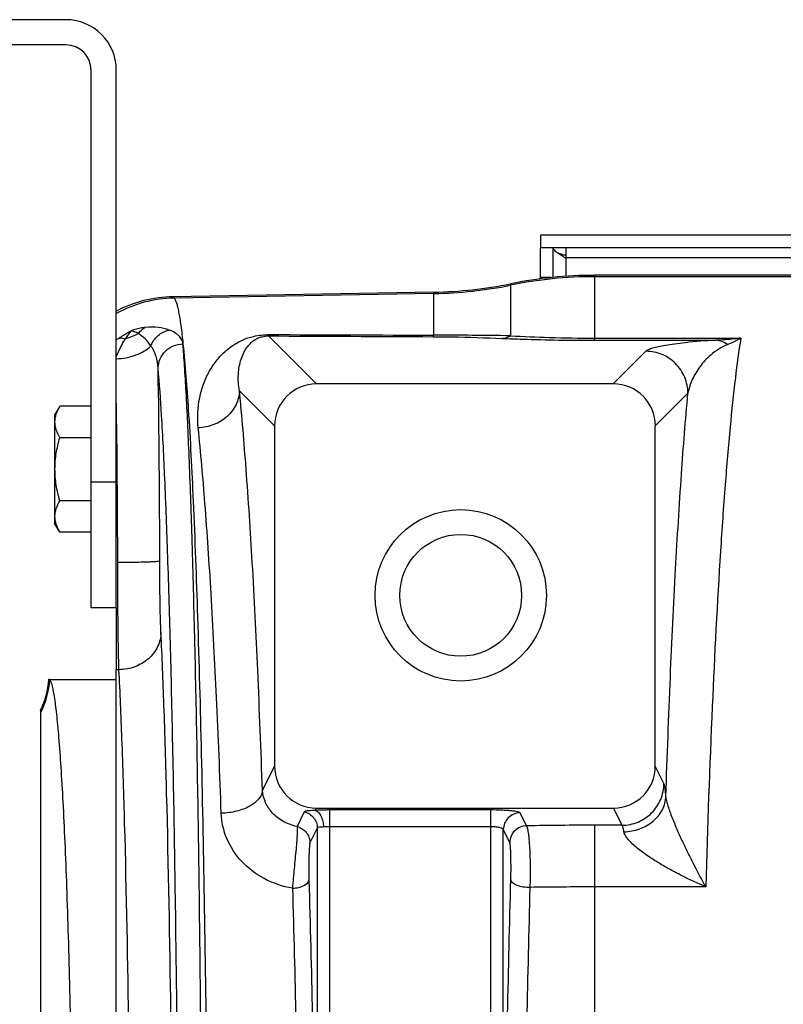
# Model space of a CAD drawing. Extents: x -1727 to 1181, y 8 to 1599.
# Tile 45 of 71: x -1027 to -936, y 1482 to 1599. Entities that reach past the tile are written whole.
import ezdxf

# ---------------------------------------------------------------- set-up
doc = ezdxf.new("R2010")
doc.units = 0
doc.header["$LTSCALE"] = 65.395
doc.layers.get('0').update_dxf_attribs({"linetype": 'CONTINUOUS'})

msp = doc.modelspace()

# ---------------------------------------------------------------- linework, layer by layer
at = {"color": 7, "linetype": 'CONTINUOUS'}
for p, q in [((-1021.63, 1598.7), (-1161.63, 1598.7)), ((-1021.63, 1595.7), (-1161.63, 1595.7)), ((-1018.63, 1528.7), (-1018.63, 1592.7)), ((-1015.63, 1528.7), (-1015.63, 1592.7)), ((-965.13, 1573.07), (-965.13, 1571.57)), ((-835.13, 1571.57), (-965.13, 1571.57)), ((-963.63, 1568.04), (-963.63, 1571.57)), ((-962.13, 1571.57), (-962.13, 1570.31)), ((-1015.63, 1528.7), (-1018.63, 1528.7))]:
    msp.add_line(p, q, dxfattribs=at)
at = {"color": 3, "linetype": 'CONTINUOUS'}
for p, q in [((-835.13, 1573.07), (-965.13, 1573.07)), ((-965.13, 1567.87), (-965.13, 1571.57)), ((-962.13, 1570.62), (-962.15, 1570.63))]:
    msp.add_line(p, q, dxfattribs=at)
at = {"color": 9, "linetype": 'CONTINUOUS'}
for p, q in [((-838.13, 1570.38), (-962.13, 1570.38)), ((-962.13, 1570.31), (-962.13, 1568.17)), ((-963.86, 1568.02), (-965.13, 1568.02)), ((-958.7, 1568.29), (-958.7, 1568.12)), ((-958.7, 1568.12), (-958.7, 1560.81)), ((-739.63, 1568.12), (-958.7, 1568.12)), ((-968.7, 1567.28), (-968.7, 1561.09)), ((-1008.9, 1565.73), (-1008.74, 1565.57)), ((-977.82, 1566.11), (-1008.74, 1565.57)), ((-977.82, 1561.16), (-977.82, 1566.28)), ((-997.5, 1561.07), (-991.8, 1555.36)), ((-958.7, 1560.55), (-958.7, 1560.81)), ((-958.7, 1560.81), (-941.29, 1560.81)), ((-958.7, 1560.55), (-944.26, 1560.55)), ((-952.58, 1559.24), (-956.47, 1555.36)), ((-1000.97, 1554.55), (-996.79, 1550.37)), ((-947.59, 1554.25), (-951.47, 1550.37)), ((-1018.63, 1543.7), (-1015.63, 1543.7)), ((-998.23, 1506.99), (-996.79, 1509.89)), ((-950.44, 1507.81), (-951.47, 1509.89)), ((-991.95, 1504.61), (-991.81, 1504.89)), ((-990.21, 1355.75), (-990.21, 1504.66)), ((-971.05, 1504.66), (-990.21, 1504.66)), ((-971.05, 1355.75), (-971.05, 1504.66)), ((-955.43, 1502.83), (-956.45, 1504.89)), ((-993.25, 1504.44), (-994.12, 1502.69)), ((-966.79, 1502.77), (-967.56, 1504.31)), ((-991.71, 1502.5), (-992.58, 1500.75)), ((-991.71, 1502.5), (-991.71, 1357.9)), ((-971.05, 1502.67), (-990.21, 1502.67)), ((-969.56, 1358.09), (-969.56, 1502.32)), ((-968.79, 1500.78), (-969.56, 1502.32)), ((-958.7, 1502.83), (-958.7, 1357.57)), ((-955.43, 1502.83), (-958.7, 1502.83)), ((-945.47, 1495.5), (-958.7, 1495.5))]:
    msp.add_line(p, q, dxfattribs=at)
at = {"color": 6, "linetype": 'CONTINUOUS'}
for p, q in [((-739.63, 1568.29), (-958.7, 1568.29)), ((-977.82, 1566.28), (-1008.9, 1565.73)), ((-956.47, 1555.36), (-991.8, 1555.36)), ((-1022.35, 1552.71), (-1022.93, 1551.7)), ((-1018.63, 1552.71), (-1022.35, 1552.71)), ((-1022.93, 1538.7), (-1022.93, 1551.7)), ((-996.79, 1550.37), (-996.79, 1509.89)), ((-951.47, 1509.89), (-951.47, 1550.37)), ((-1018.63, 1548.96), (-1022.35, 1548.96)), ((-1018.63, 1541.45), (-1022.35, 1541.45)), ((-1022.35, 1537.7), (-1022.93, 1538.7)), ((-1018.63, 1537.7), (-1022.35, 1537.7)), ((-1015.63, 1339.06), (-1015.63, 1521.35)), ((-1023.65, 1520.2), (-1015.63, 1520.2)), ((-1024.63, 1343.9), (-1024.63, 1516.51)), ((-991.81, 1504.89), (-956.45, 1504.89))]:
    msp.add_line(p, q, dxfattribs=at)
at = {"color": 2, "linetype": 'CONTINUOUS'}
for p in [(-1015.63, 1528.7), (-1015.32, 1521.35)]:
    msp.add_line(p, (-1015.63, 1521.35), dxfattribs=at)
at = {"color": 6, "linetype": 'CONTINUOUS'}
for radius in [10.2, 7.25]:
    msp.add_circle((-974.63, 1530.2), radius, dxfattribs=at)
at = {"color": 7, "linetype": 'CONTINUOUS'}
for centre, radius, start, end in [((-1021.63, 1592.7), 6, 0, 90), ((-1021.63, 1592.7), 3, 0, 90), ((-969.28, 1559.58), 12.89, 56.3393, 56.5088)]:
    msp.add_arc(centre, radius, start, end, dxfattribs=at)
at = {"color": 3, "linetype": 'CONTINUOUS'}
for centre, radius, start, end in [((-969.51, 1548.02), 23.78, 73.2341, 74.2282), ((-968.77, 1550.5), 21.19, 72.9511, 73.2255), ((-968.05, 1552.83), 18.75, 71.677, 72.9711)]:
    msp.add_arc(centre, radius, start, end, dxfattribs=at)
at = {"color": 6, "linetype": 'CONTINUOUS'}
for centre, radius, start, end in [((-958.7, 1518.31), 49.97, 90.0002, 101.5375), ((-978.69, 1616.24), 49.97, 271.0007, 281.5376), ((-1008.64, 1550.74), 15, 90.9973, 117.7818), ((-1033.63, 1520.87), 9.99, 334.1512, 355.9892), ((-1033.62, 1520.87), 9.99, 355.9875, 356.1846)]:
    msp.add_arc(centre, radius, start, end, dxfattribs=at)
at = {"color": 9, "linetype": 'CONTINUOUS'}
for centre, radius, start, end in [((-958.7, 1518.09), 50.03, 90.0001, 101.5237), ((-978.69, 1616.13), 50.03, 270.9995, 281.5237), ((-1008.46, 1550.57), 15, 91.073, 118.5691), ((-1006.79, 1549.09), 14.49, 126.0736, 127.6189), ((-979.16, 792.98), 768.18, 89.21962, 89.90005), ((-2470.77, 1533.68), 1460.31, 0.02301, 0.92469), ((-1033.54, 1520.81), 10.01, 332.9022, 356.2952), ((-958.71, 1019.42), 483.42, 89.9992, 90.9577), ((-958.71, 948.59), 546.91, 89.9992, 90.8015)]:
    msp.add_arc(centre, radius, start, end, dxfattribs=at)
at = {"color": 2, "linetype": 'CONTINUOUS'}
msp.add_arc((-2215.76, 1533.14), 1200.3, 0.04572, 0.98208, dxfattribs=at)
at = {"color": 6, "linetype": 'CONTINUOUS'}
for centre, major_axis, ratio, start_param, end_param in [((-991.78, 1550.35), (3.55, -3.55), 0.997265, 2.357564, 3.925621), ((-956.48, 1550.35), (-3.55, -3.55), 0.997265, 2.357564, 3.925621), ((-991.78, 1509.92), (2.25, 4.51), 0.993174, 2.036086, 3.601411), ((-956.48, 1509.92), (-2.25, 4.51), 0.993174, 2.681774, 4.2471)]:
    msp.add_ellipse(centre, major_axis=major_axis, ratio=ratio, start_param=start_param, end_param=end_param, dxfattribs=at)
at = {"color": 7, "linetype": 'CONTINUOUS'}
for points, knots in [([(-962.6, 1570.61), (-962.74, 1570.7), (-963, 1570.87), (-963.37, 1571.13), (-963.63, 1571.39), (-963.63, 1571.57)], [0, 0, 0, 0, 0.345787, 0.632357, 1, 1, 1, 1]), ([(-962.16, 1570.33), (-962.2, 1570.36), (-962.34, 1570.45), (-962.49, 1570.55), (-962.6, 1570.61)], [0, 0, 0, 0, 0.255526, 1, 1, 1, 1])]:
    msp.add_open_spline(points, degree=3, knots=knots, dxfattribs=at)
at = {"color": 9, "linetype": 'CONTINUOUS'}
for points, knots in [([(-1008.74, 1565.57), (-1008.68, 1565.51), (-1008.58, 1565.32), (-1008.45, 1564.97), (-1008.33, 1564.49), (-1008.2, 1563.87), (-1008.07, 1563.13), (-1007.89, 1561.87), (-1007.77, 1560.86), (-1007.7, 1560.15)], [0, 0, 0, 0, 0.0452, 0.112072, 0.20179, 0.314763, 0.451123, 0.610841, 1, 1, 1, 1]), ([(-1012.18, 1562.08), (-1012.31, 1562.06), (-1012.89, 1561.99), (-1013.46, 1561.84), (-1013.88, 1561.69)], [0, 0, 0, 0, 0.2267, 1, 1, 1, 1]), ([(-1013, 1561.36), (-1012.94, 1561.44), (-1012.71, 1561.72), (-1012.42, 1561.95), (-1012.18, 1562.08)], [0, 0, 0, 0, 0.261724, 1, 1, 1, 1]), ([(-1009.34, 1561.77), (-1009.75, 1561.92), (-1010.7, 1562.13), (-1011.66, 1562.13), (-1012.18, 1562.08)], [0, 0, 0, 0, 0.451023, 1, 1, 1, 1]), ([(-1015.63, 1558.59), (-1015.55, 1558.79), (-1015.23, 1559.52), (-1014.86, 1560.23), (-1014.56, 1560.73)], [0, 0, 0, 0, 0.263802, 1, 1, 1, 1]), ([(-1011.52, 1559.89), (-1011.72, 1560.18), (-1012.16, 1560.73), (-1012.7, 1561.18), (-1013, 1561.36)], [0, 0, 0, 0, 0.507415, 1, 1, 1, 1]), ([(-1011.52, 1559.89), (-1011.33, 1560.35), (-1010.74, 1561.2), (-1009.82, 1561.67), (-1009.34, 1561.77)], [0, 0, 0, 0, 0.509295, 1, 1, 1, 1]), ([(-1007.7, 1560.15), (-1007.7, 1560.23), (-1007.75, 1560.39), (-1007.84, 1560.63), (-1007.98, 1560.85), (-1008.24, 1561.15), (-1008.68, 1561.49), (-1009.11, 1561.69), (-1009.34, 1561.77)], [0, 0, 0, 0, 0.101312, 0.204636, 0.31298, 0.428858, 0.689479, 1, 1, 1, 1]), ([(-1005.88, 1550.13), (-1006, 1551.32), (-1005.92, 1553.12), (-1005.29, 1555.35), (-1004.6, 1556.88), (-1003.64, 1558.29), (-1002.34, 1559.61), (-1000.84, 1560.54), (-999.14, 1561.11), (-998.04, 1561.23), (-997.41, 1561.23)], [0, 0, 0, 0, 0.228743, 0.336164, 0.441463, 0.547548, 0.659755, 0.79211, 0.880209, 1, 1, 1, 1]), ([(-1000.97, 1554.55), (-1001.09, 1555.2), (-1001.16, 1556.18), (-1001.01, 1557.44), (-1000.79, 1558.3), (-1000.47, 1559.11), (-1000.08, 1559.73), (-999.67, 1560.2), (-999.26, 1560.55), (-998.79, 1560.82), (-998.18, 1561.02), (-997.76, 1561.07), (-997.5, 1561.07)], [0, 0, 0, 0, 0.237114, 0.346093, 0.450729, 0.553166, 0.657295, 0.712766, 0.774181, 0.850759, 0.905836, 1, 1, 1, 1]), ([(-997.5, 1561.07), (-997.48, 1561.08), (-997.45, 1561.13), (-997.43, 1561.19), (-997.41, 1561.23)], [0, 0, 0, 0, 0.373945, 1, 1, 1, 1]), ([(-977.91, 1560.98), (-977.89, 1561), (-977.85, 1561.06), (-977.83, 1561.12), (-977.82, 1561.16)], [0, 0, 0, 0, 0.367086, 1, 1, 1, 1]), ([(-977.91, 1560.98), (-977.15, 1560.98), (-974.42, 1560.95), (-971.68, 1560.86), (-969.7, 1560.78)], [0, 0, 0, 0, 0.275344, 1, 1, 1, 1]), ([(-969.7, 1560.78), (-969.61, 1560.78), (-969.26, 1560.83), (-968.93, 1560.96), (-968.7, 1561.09)], [0, 0, 0, 0, 0.243041, 1, 1, 1, 1]), ([(-969.7, 1560.78), (-968.89, 1560.74), (-965.22, 1560.61), (-961.56, 1560.55), (-958.7, 1560.55)], [0, 0, 0, 0, 0.222089, 1, 1, 1, 1]), ([(-968.7, 1561.09), (-967.16, 1561), (-963.83, 1560.86), (-960.49, 1560.81), (-958.7, 1560.81)], [0, 0, 0, 0, 0.462822, 1, 1, 1, 1]), ([(-941.29, 1560.81), (-941.54, 1559.24), (-942.01, 1555.72), (-942.62, 1549.89), (-943.2, 1543.02), (-943.97, 1531.94), (-944.79, 1515.99), (-945.26, 1502.67), (-945.47, 1495.5)], [0, 0, 0, 0, 0.073013, 0.162697, 0.26833, 0.389028, 0.671368, 1, 1, 1, 1]), ([(-941.29, 1560.81), (-941.54, 1560.78), (-942.52, 1560.65), (-943.52, 1560.57), (-944.26, 1560.55)], [0, 0, 0, 0, 0.251756, 1, 1, 1, 1]), ([(-941.29, 1560.81), (-941.42, 1560.74), (-941.92, 1560.45), (-942.45, 1560.2), (-942.85, 1560.04)], [0, 0, 0, 0, 0.258654, 1, 1, 1, 1]), ([(-1015.63, 1558.36), (-1014.84, 1558.38), (-1013.35, 1558.64), (-1012.01, 1559.4), (-1011.52, 1559.89)], [0, 0, 0, 0, 0.534291, 1, 1, 1, 1]), ([(-1010.65, 1557.25), (-1010.67, 1557.72), (-1010.84, 1558.65), (-1011.25, 1559.51), (-1011.52, 1559.89)], [0, 0, 0, 0, 0.500213, 1, 1, 1, 1]), ([(-1010.65, 1557.25), (-1010.64, 1557.62), (-1010.48, 1558.37), (-1009.83, 1559.32), (-1008.85, 1559.96), (-1008.08, 1560.12), (-1007.7, 1560.13)], [0, 0, 0, 0, 0.245033, 0.49333, 0.745509, 1, 1, 1, 1]), ([(-1007.7, 1560.13), (-1007.7, 1560.13), (-1007.7, 1560.14), (-1007.7, 1560.14), (-1007.7, 1560.15)], [0, 0, 0, 0, 0.515122, 1, 1, 1, 1]), ([(-1005.48, 1468.62), (-1005.56, 1478.9), (-1005.71, 1493.83), (-1006.02, 1512.96), (-1006.29, 1525.54), (-1006.59, 1536.63), (-1006.87, 1544.87), (-1007.12, 1550.6), (-1007.3, 1554.21), (-1007.49, 1557.33), (-1007.63, 1559.25), (-1007.7, 1560.13)], [0, 0, 0, 0, 0.336938, 0.489095, 0.627175, 0.749043, 0.852816, 0.897406, 0.936897, 0.971139, 1, 1, 1, 1]), ([(-1007.7, 1560.13), (-1007.42, 1557.54), (-1006.96, 1551.3), (-1006.41, 1540.47), (-1005.91, 1526.79), (-1005.48, 1510.64), (-1005.13, 1492.41), (-1004.77, 1465.37), (-1004.61, 1430.2), (-1004.77, 1395.03), (-1005.13, 1367.99), (-1005.48, 1349.77), (-1005.91, 1333.61), (-1006.41, 1319.94), (-1006.96, 1309.1), (-1007.42, 1302.87), (-1007.7, 1300.28)], [0, 0, 0, 0, 0.030051, 0.072143, 0.125214, 0.187911, 0.258628, 0.335552, 0.5, 0.664448, 0.741372, 0.812089, 0.874786, 0.927857, 0.969949, 1, 1, 1, 1]), ([(-944.26, 1560.55), (-945.48, 1560.49), (-947.13, 1560.36), (-949.12, 1560.12), (-950.2, 1559.95), (-951.07, 1559.78), (-951.75, 1559.62), (-952.2, 1559.47), (-952.46, 1559.34), (-952.55, 1559.28), (-952.58, 1559.24)], [0, 0, 0, 0, 0.431318, 0.584627, 0.711775, 0.816217, 0.899125, 0.960447, 0.98291, 1, 1, 1, 1]), ([(-942.85, 1560.04), (-943.59, 1559.76), (-944.82, 1558.96), (-946.19, 1557.47), (-947.11, 1555.92), (-947.48, 1554.81), (-947.59, 1554.25)], [0, 0, 0, 0, 0.306519, 0.552264, 0.780004, 1, 1, 1, 1]), ([(-942.85, 1560.04), (-943.06, 1560.19), (-943.51, 1560.43), (-944.02, 1560.54), (-944.26, 1560.55)], [0, 0, 0, 0, 0.514001, 1, 1, 1, 1]), ([(-947.59, 1554.25), (-947.59, 1554.9), (-947.85, 1556.21), (-948.97, 1557.87), (-950.62, 1558.98), (-951.93, 1559.24), (-952.58, 1559.24)], [0, 0, 0, 0, 0.249907, 0.5, 0.750093, 1, 1, 1, 1]), ([(-1008.3, 1467.77), (-1008.38, 1477.83), (-1008.54, 1492.42), (-1008.87, 1511.13), (-1009.15, 1523.43), (-1009.47, 1534.27), (-1009.81, 1543.51), (-1010.18, 1550.99), (-1010.48, 1555.37), (-1010.65, 1557.25)], [0, 0, 0, 0, 0.336926, 0.489077, 0.627152, 0.749017, 0.852791, 0.936879, 1, 1, 1, 1]), ([(-1000.97, 1554.55), (-1000.99, 1553.99), (-1001.28, 1552.82), (-1002.39, 1551.38), (-1004, 1550.41), (-1005.25, 1550.15), (-1005.88, 1550.13)], [0, 0, 0, 0, 0.235586, 0.48094, 0.73731, 1, 1, 1, 1]), ([(-998.23, 1506.99), (-998.4, 1511.76), (-998.75, 1520.81), (-999.38, 1533.57), (-1000.1, 1544.65), (-1000.67, 1551.46), (-1000.97, 1554.55)], [0, 0, 0, 0, 0.300419, 0.56999, 0.804416, 1, 1, 1, 1]), ([(-950.21, 1506.27), (-950.05, 1511.01), (-949.72, 1520.03), (-949.11, 1532.82), (-948.42, 1544.08), (-947.88, 1551.05), (-947.59, 1554.25)], [0, 0, 0, 0, 0.295848, 0.56368, 0.799547, 1, 1, 1, 1]), ([(-1003.14, 1504.26), (-1003.3, 1508.86), (-1003.65, 1517.58), (-1004.29, 1529.89), (-1005, 1540.58), (-1005.57, 1547.15), (-1005.88, 1550.13)], [0, 0, 0, 0, 0.300405, 0.569968, 0.804397, 1, 1, 1, 1]), ([(-1010.46, 1534.27), (-1010.46, 1534.26), (-1010.51, 1534.25), (-1010.59, 1534.23), (-1010.72, 1534.22), (-1010.89, 1534.2), (-1011.1, 1534.19), (-1011.47, 1534.17), (-1012.01, 1534.15), (-1012.75, 1534.13), (-1013.6, 1534.11), (-1014.51, 1534.1), (-1015.14, 1534.1), (-1015.46, 1534.1)], [0, 0, 0, 0, 0.007912, 0.02464, 0.050317, 0.084773, 0.127711, 0.178741, 0.303143, 0.45339, 0.62392, 0.808399, 1, 1, 1, 1]), ([(-1010.32, 1525.77), (-1010.34, 1526.27), (-1010.38, 1527.45), (-1010.44, 1530.29), (-1010.46, 1532.61), (-1010.46, 1534.27)], [0, 0, 0, 0, 0.178202, 0.415608, 1, 1, 1, 1]), ([(-1010.32, 1525.77), (-1010.32, 1525.48), (-1010.39, 1524.9), (-1010.79, 1523.79), (-1011.75, 1522.55), (-1013.39, 1521.59), (-1014.67, 1521.35), (-1015.32, 1521.35)], [0, 0, 0, 0, 0.117546, 0.236586, 0.481099, 0.737024, 1, 1, 1, 1]), ([(-1009.13, 1480.51), (-1009.25, 1489.2), (-1009.47, 1501.41), (-1009.92, 1516.5), (-1010.17, 1522.9), (-1010.32, 1525.77)], [0, 0, 0, 0, 0.575695, 0.809507, 1, 1, 1, 1]), ([(-1014.13, 1478.18), (-1014.25, 1486.47), (-1014.47, 1498.12), (-1014.92, 1512.5), (-1015.17, 1518.61), (-1015.32, 1521.35)], [0, 0, 0, 0, 0.575686, 0.809499, 1, 1, 1, 1]), ([(-998.23, 1506.99), (-998.25, 1506.82), (-998.34, 1506.45), (-998.66, 1505.95), (-999.14, 1505.49), (-999.99, 1504.93), (-1001.35, 1504.44), (-1002.52, 1504.28), (-1003.14, 1504.26)], [0, 0, 0, 0, 0.087872, 0.184148, 0.292534, 0.414216, 0.692502, 1, 1, 1, 1]), ([(-994.12, 1502.69), (-994.74, 1502.81), (-995.87, 1503.24), (-997.18, 1504.34), (-997.98, 1505.62), (-998.2, 1506.55), (-998.23, 1506.99)], [0, 0, 0, 0, 0.298422, 0.559176, 0.789304, 1, 1, 1, 1]), ([(-955.43, 1502.83), (-954.78, 1502.84), (-953.47, 1503.1), (-951.82, 1504.21), (-950.71, 1505.86), (-950.44, 1507.16), (-950.44, 1507.81)], [0, 0, 0, 0, 0.25029, 0.500669, 0.750658, 1, 1, 1, 1]), ([(-950.21, 1506.27), (-950.22, 1506.46), (-950.25, 1506.8), (-950.31, 1507.25), (-950.36, 1507.57), (-950.41, 1507.75), (-950.44, 1507.81)], [0, 0, 0, 0, 0.369899, 0.661799, 0.872283, 1, 1, 1, 1]), ([(-955.2, 1502.06), (-954.56, 1502.08), (-953.31, 1502.31), (-951.68, 1503.23), (-950.71, 1504.39), (-950.3, 1505.45), (-950.22, 1506), (-950.21, 1506.27)], [0, 0, 0, 0, 0.267689, 0.526397, 0.769429, 0.885927, 1, 1, 1, 1]), ([(-945.47, 1495.5), (-945.94, 1496.35), (-946.62, 1497.65), (-947.51, 1499.43), (-948.18, 1500.81), (-948.82, 1502.23), (-949.33, 1503.43), (-949.7, 1504.39), (-949.93, 1505.08), (-950.11, 1505.7), (-950.19, 1506.09), (-950.21, 1506.27)], [0, 0, 0, 0, 0.246944, 0.374521, 0.504613, 0.636854, 0.769927, 0.835475, 0.898398, 0.955199, 1, 1, 1, 1]), ([(-990.21, 1504.66), (-990.36, 1504.66), (-990.94, 1504.65), (-991.52, 1504.63), (-991.95, 1504.61)], [0, 0, 0, 0, 0.260921, 1, 1, 1, 1]), ([(-967.56, 1504.31), (-967.57, 1504.32), (-967.6, 1504.35), (-967.7, 1504.4), (-967.91, 1504.45), (-968.24, 1504.51), (-968.67, 1504.56), (-969.19, 1504.6), (-969.99, 1504.64), (-970.62, 1504.66), (-971.05, 1504.66)], [0, 0, 0, 0, 0.013503, 0.033985, 0.098422, 0.193868, 0.317622, 0.465601, 0.632694, 1, 1, 1, 1]), ([(-994.66, 1495.35), (-995.83, 1495.54), (-998.07, 1496.29), (-1000.82, 1498.38), (-1002.63, 1501.14), (-1003.1, 1503.24), (-1003.14, 1504.26)], [0, 0, 0, 0, 0.267999, 0.524717, 0.76786, 1, 1, 1, 1]), ([(-967.56, 1504.31), (-967.82, 1504.31), (-968.34, 1504.2), (-969, 1503.76), (-969.45, 1503.1), (-969.56, 1502.58), (-969.56, 1502.32)], [0, 0, 0, 0, 0.250289, 0.500669, 0.750659, 1, 1, 1, 1]), ([(-994.12, 1502.69), (-994.11, 1502.65), (-994.1, 1502.55), (-994.09, 1502.37), (-994.09, 1502.12), (-994.11, 1501.66), (-994.16, 1500.95), (-994.24, 1499.96), (-994.35, 1498.85), (-994.5, 1497.3), (-994.6, 1496.13), (-994.66, 1495.35)], [0, 0, 0, 0, 0.015501, 0.040509, 0.074799, 0.117929, 0.22816, 0.364804, 0.519711, 0.683619, 1, 1, 1, 1]), ([(-994.12, 1502.69), (-993.9, 1502.63), (-993.49, 1502.46), (-992.99, 1502.01), (-992.66, 1501.42), (-992.58, 1500.97), (-992.58, 1500.75)], [0, 0, 0, 0, 0.250442, 0.500767, 0.750663, 1, 1, 1, 1]), ([(-990.21, 1502.67), (-990.27, 1502.67), (-990.52, 1502.66), (-990.77, 1502.64), (-990.95, 1502.62)], [0, 0, 0, 0, 0.260912, 1, 1, 1, 1]), ([(-969.56, 1502.32), (-969.56, 1502.34), (-969.6, 1502.4), (-969.7, 1502.46), (-969.84, 1502.52), (-970.11, 1502.59), (-970.52, 1502.65), (-970.87, 1502.67), (-971.05, 1502.67)], [0, 0, 0, 0, 0.050067, 0.121192, 0.21764, 0.339, 0.644261, 1, 1, 1, 1]), ([(-966.79, 1502.77), (-967.05, 1502.76), (-967.57, 1502.66), (-968.24, 1502.22), (-968.68, 1501.56), (-968.79, 1501.04), (-968.79, 1500.78)], [0, 0, 0, 0, 0.250289, 0.500669, 0.750659, 1, 1, 1, 1]), ([(-966.36, 1495.44), (-966.34, 1495.82), (-966.32, 1496.6), (-966.32, 1497.79), (-966.34, 1498.98), (-966.39, 1500.1), (-966.45, 1500.95), (-966.51, 1501.55), (-966.56, 1501.92), (-966.61, 1502.23), (-966.67, 1502.47), (-966.72, 1502.65), (-966.77, 1502.74), (-966.79, 1502.77)], [0, 0, 0, 0, 0.154624, 0.318988, 0.483363, 0.638028, 0.773896, 0.83226, 0.883096, 0.925702, 0.959533, 0.984263, 1, 1, 1, 1]), ([(-955.2, 1502.06), (-955.22, 1502.16), (-955.25, 1502.33), (-955.3, 1502.56), (-955.36, 1502.72), (-955.4, 1502.81), (-955.43, 1502.83)], [0, 0, 0, 0, 0.361109, 0.648775, 0.861058, 1, 1, 1, 1]), ([(-945.47, 1495.5), (-946.42, 1495.91), (-947.84, 1496.58), (-949.69, 1497.55), (-951.06, 1498.34), (-952.38, 1499.18), (-953.42, 1499.94), (-954.17, 1500.59), (-954.65, 1501.08), (-955.01, 1501.55), (-955.17, 1501.9), (-955.2, 1502.06)], [0, 0, 0, 0, 0.261483, 0.393597, 0.525956, 0.657623, 0.78647, 0.848306, 0.906527, 0.958335, 1, 1, 1, 1]), ([(-992.58, 1500.75), (-992.59, 1500.73), (-992.6, 1500.68), (-992.62, 1500.57), (-992.64, 1500.43), (-992.66, 1500.15), (-992.68, 1499.72), (-992.7, 1499.12), (-992.71, 1498.44), (-992.72, 1497.49), (-992.71, 1496.78), (-992.7, 1496.31)], [0, 0, 0, 0, 0.014278, 0.038212, 0.071763, 0.114579, 0.225384, 0.363446, 0.519548, 0.683914, 1, 1, 1, 1]), ([(-968.67, 1496.38), (-968.65, 1496.85), (-968.64, 1497.56), (-968.65, 1498.51), (-968.66, 1499.18), (-968.68, 1499.76), (-968.71, 1500.18), (-968.73, 1500.45), (-968.75, 1500.6), (-968.77, 1500.7), (-968.78, 1500.76), (-968.79, 1500.78)], [0, 0, 0, 0, 0.320711, 0.485955, 0.641201, 0.777237, 0.886132, 0.928388, 0.961693, 0.985624, 1, 1, 1, 1]), ([(-994.66, 1495.35), (-994.41, 1495.36), (-994.05, 1495.4), (-993.6, 1495.53), (-993.13, 1495.71), (-992.72, 1496.02), (-992.7, 1496.31)], [0, 0, 0, 0, 0.322086, 0.472402, 0.610506, 1, 1, 1, 1]), ([(-992.7, 1496.31), (-992.39, 1485.65), (-991.95, 1463.62), (-991.74, 1430.2), (-991.95, 1396.79), (-992.39, 1374.75), (-992.7, 1364.09)], [0, 0, 0, 0, 0.241942, 0.5, 0.758058, 1, 1, 1, 1]), ([(-968.67, 1364.03), (-968.96, 1374.71), (-969.4, 1396.77), (-969.61, 1430.2), (-969.4, 1463.64), (-968.96, 1485.69), (-968.67, 1496.38)], [0, 0, 0, 0, 0.242283, 0.5, 0.757717, 1, 1, 1, 1]), ([(-966.36, 1495.44), (-966.64, 1495.43), (-967.17, 1495.45), (-967.8, 1495.61), (-968.22, 1495.81), (-968.45, 1495.98), (-968.61, 1496.17), (-968.66, 1496.31), (-968.67, 1496.38)], [0, 0, 0, 0, 0.313357, 0.601648, 0.725535, 0.832289, 0.922297, 1, 1, 1, 1]), ([(-994.66, 1495.35), (-994.35, 1484.85), (-993.91, 1463.13), (-993.7, 1430.2), (-993.91, 1397.27), (-994.35, 1375.56), (-994.66, 1365.05)], [0, 0, 0, 0, 0.241942, 0.5, 0.758058, 1, 1, 1, 1]), ([(-966.36, 1364.96), (-966.65, 1375.5), (-967.06, 1397.24), (-967.27, 1430.2), (-967.06, 1463.16), (-966.65, 1484.91), (-966.36, 1495.44)], [0, 0, 0, 0, 0.242279, 0.5, 0.757721, 1, 1, 1, 1])]:
    msp.add_open_spline(points, degree=3, knots=knots, dxfattribs=at)
at = {"color": 2, "linetype": 'CONTINUOUS'}
for points, knots in [([(-1015.32, 1560.8), (-1015.21, 1560.88), (-1014.74, 1561.2), (-1014.26, 1561.49), (-1013.88, 1561.69)], [0, 0, 0, 0, 0.244194, 1, 1, 1, 1]), ([(-1015.32, 1560.8), (-1015.26, 1560.81), (-1015.01, 1560.85), (-1014.75, 1560.8), (-1014.56, 1560.73)], [0, 0, 0, 0, 0.224091, 1, 1, 1, 1]), ([(-1013.88, 1561.69), (-1013.99, 1561.56), (-1014.21, 1561.23), (-1014.44, 1560.91), (-1014.56, 1560.73)], [0, 0, 0, 0, 0.440585, 1, 1, 1, 1]), ([(-1013, 1561.36), (-1013.12, 1561.29), (-1013.61, 1561.02), (-1014.15, 1560.83), (-1014.56, 1560.73)], [0, 0, 0, 0, 0.246872, 1, 1, 1, 1]), ([(-1013, 1561.36), (-1013.15, 1561.44), (-1013.44, 1561.56), (-1013.74, 1561.66), (-1013.88, 1561.69)], [0, 0, 0, 0, 0.541037, 1, 1, 1, 1]), ([(-1015.32, 1521.35), (-1015.34, 1522.1), (-1015.38, 1523.87), (-1015.44, 1528.12), (-1015.45, 1531.61), (-1015.46, 1534.1)], [0, 0, 0, 0, 0.178168, 0.415576, 1, 1, 1, 1]), ([(-991.95, 1504.61), (-992.13, 1504.59), (-992.44, 1504.57), (-992.85, 1504.55), (-993.09, 1504.53), (-993.23, 1504.48), (-993.25, 1504.44)], [0, 0, 0, 0, 0.416241, 0.713726, 0.902481, 1, 1, 1, 1]), ([(-991.95, 1504.61), (-991.81, 1504.58), (-991.61, 1504.45), (-991.41, 1504.21), (-991.21, 1503.86), (-991.03, 1503.32), (-990.97, 1502.86), (-990.95, 1502.62)], [0, 0, 0, 0, 0.175892, 0.28437, 0.407316, 0.68947, 1, 1, 1, 1]), ([(-993.25, 1504.44), (-993.03, 1504.39), (-992.61, 1504.21), (-992.11, 1503.76), (-991.78, 1503.17), (-991.71, 1502.73), (-991.71, 1502.5)], [0, 0, 0, 0, 0.250442, 0.500767, 0.750663, 1, 1, 1, 1]), ([(-990.95, 1502.62), (-991.05, 1502.6), (-991.24, 1502.59), (-991.47, 1502.6), (-991.69, 1502.58), (-991.71, 1502.5)], [0, 0, 0, 0, 0.389699, 0.694322, 1, 1, 1, 1])]:
    msp.add_open_spline(points, degree=3, knots=knots, dxfattribs=at)
at = {"color": 9, "linetype": 'CONTINUOUS'}
for points in [[(-997.5, 1561.07), (-990.97, 1561.04), (-984.44, 1561.01), (-977.91, 1560.98)], [(-997.41, 1561.23), (-990.88, 1561.21), (-984.35, 1561.18), (-977.82, 1561.16)]]:
    msp.add_open_spline(points, degree=3, dxfattribs=at)
at = {"color": 6, "linetype": 'CONTINUOUS'}
for points, knots in [([(-1022.93, 1550.83), (-1022.93, 1551.15), (-1022.81, 1551.82), (-1022.52, 1552.41), (-1022.35, 1552.71)], [0, 0, 0, 0, 0.485069, 1, 1, 1, 1]), ([(-1022.35, 1548.96), (-1022.52, 1549.25), (-1022.81, 1549.85), (-1022.93, 1550.51), (-1022.93, 1550.83)], [0, 0, 0, 0, 0.514931, 1, 1, 1, 1]), ([(-1022.93, 1545.2), (-1022.93, 1545.84), (-1022.82, 1547.11), (-1022.53, 1548.35), (-1022.35, 1548.96)], [0, 0, 0, 0, 0.499896, 1, 1, 1, 1]), ([(-1022.35, 1541.45), (-1022.53, 1542.06), (-1022.82, 1543.3), (-1022.93, 1544.57), (-1022.93, 1545.2)], [0, 0, 0, 0, 0.500104, 1, 1, 1, 1]), ([(-1022.93, 1539.57), (-1022.93, 1539.89), (-1022.81, 1540.56), (-1022.52, 1541.16), (-1022.35, 1541.45)], [0, 0, 0, 0, 0.485069, 1, 1, 1, 1]), ([(-1022.78, 1538.65), (-1022.81, 1538.73), (-1022.89, 1539.03), (-1022.93, 1539.34), (-1022.93, 1539.57)], [0, 0, 0, 0, 0.254279, 1, 1, 1, 1]), ([(-1022.35, 1537.7), (-1022.4, 1537.78), (-1022.56, 1538.08), (-1022.71, 1538.4), (-1022.78, 1538.65)], [0, 0, 0, 0, 0.256766, 1, 1, 1, 1]), ([(-1023.55, 1520.16), (-1023.56, 1520.17), (-1023.59, 1520.19), (-1023.63, 1520.2), (-1023.65, 1520.2)], [0, 0, 0, 0, 0.281035, 1, 1, 1, 1]), ([(-1020.56, 1437.71), (-1020.58, 1443.08), (-1020.64, 1453.56), (-1020.8, 1466.45), (-1020.98, 1476.25), (-1021.14, 1483.06), (-1021.31, 1489.43), (-1021.5, 1495.32), (-1021.71, 1500.66), (-1021.94, 1505.42), (-1022.18, 1509.56), (-1022.39, 1512.6), (-1022.58, 1514.7), (-1022.71, 1516.02), (-1022.84, 1517.15), (-1022.98, 1518.11), (-1023.11, 1518.88), (-1023.25, 1519.48), (-1023.37, 1519.86), (-1023.47, 1520.06), (-1023.53, 1520.13), (-1023.55, 1520.16)], [0, 0, 0, 0, 0.195079, 0.380708, 0.468045, 0.550757, 0.62816, 0.699619, 0.764543, 0.822401, 0.87272, 0.915093, 0.933192, 0.949185, 0.963041, 0.974739, 0.984264, 0.991614, 0.996817, 0.998644, 1, 1, 1, 1])]:
    msp.add_open_spline(points, degree=3, knots=knots, dxfattribs=at)

doc.saveas('drawing.dxf')
